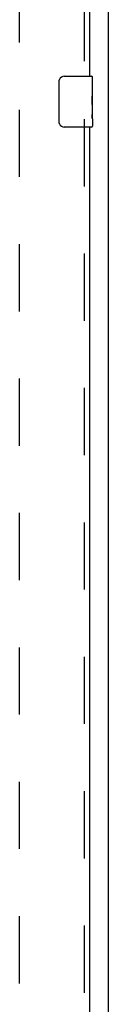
# Model space of a CAD drawing. Header units: inches. Extents: x 0 to 240, y 0 to 155.
# Tile 9 of 19: x 107.39 to 109.14, y 62.58 to 81.95. Entities that reach past the tile are written whole.
import ezdxf

# ---------------------------------------------------------------- set-up
doc = ezdxf.new("R2010")
doc.units = ezdxf.units.IN
doc.header["$LTSCALE"] = 13.214133
doc.header["$MEASUREMENT"] = 0
doc.linetypes.add('HIDDEN', pattern=[0.2, 0.1, -0.1])
doc.layers.get('0').update_dxf_attribs({"linetype": 'CONTINUOUS'})
doc.layers.add('DEFAULT_2', color=8, linetype='HIDDEN')
doc.layers.add('MASTER_DOOR_ASSEMBLY', color=7, linetype='CONTINUOUS')

msp = doc.modelspace()

# ---------------------------------------------------------------- linework, layer by layer
at = {"color": 3, "linetype": 'Continuous'}
msp.add_line((109.144, 42.438), (109.144, 114.23), dxfattribs=at)
at = {"layer": 'DEFAULT_2', "color": 8, "linetype": 'HIDDEN'}
msp.add_line((107.394, 49.782), (107.394, 110.886), dxfattribs=at)
at = {"layer": 'MASTER_DOOR_ASSEMBLY', "color": 8, "linetype": 'HIDDEN'}
for p, q in [((108.665, 106.239), (108.665, 80.679)), ((108.665, 79.989), (108.665, 54.429))]:
    msp.add_line(p, q, dxfattribs=at)
at = {"layer": 'MASTER_DOOR_ASSEMBLY', "color": 3, "linetype": 'Continuous'}
for p, q in [((108.769, 106.084), (108.769, 80.834)), ((108.769, 79.834), (108.769, 54.584))]:
    msp.add_line(p, q, dxfattribs=at)
at = {"layer": 'MASTER_DOOR_ASSEMBLY', "color": 7, "linetype": 'Continuous'}
for p, q in [((108.274, 80.834), (108.814, 80.834)), ((108.829, 80.255), (108.829, 80.819)), ((108.174, 79.934), (108.174, 80.734)), ((108.829, 80.68), (108.822, 80.68)), ((108.822, 80.68), (108.822, 80.449)), ((108.829, 80.512), (108.822, 80.512)), ((108.829, 80.449), (108.822, 80.449)), ((108.829, 80.413), (108.823, 80.413)), ((108.829, 80.219), (108.822, 80.219)), ((108.822, 80.219), (108.822, 80.082)), ((108.828, 80.279), (108.826, 80.301)), ((108.828, 80.281), (108.829, 80.281)), ((108.829, 79.995), (108.829, 80.252)), ((108.824, 80.051), (108.829, 80.051)), ((108.829, 79.994), (108.829, 79.849)), ((108.814, 79.834), (108.274, 79.834))]:
    msp.add_line(p, q, dxfattribs=at)
for points in [[(108.174, 80.734), (108.175, 80.74), (108.175, 80.746), (108.176, 80.752), (108.177, 80.758), (108.179, 80.764), (108.181, 80.77)], [(108.826, 80.301), (108.825, 80.313), (108.824, 80.325), (108.823, 80.338), (108.823, 80.35), (108.823, 80.363), (108.822, 80.376), (108.823, 80.389), (108.823, 80.401), (108.823, 80.414), (108.824, 80.426), (108.825, 80.438)], [(108.829, 80.252), (108.829, 80.26), (108.829, 80.269), (108.828, 80.279)], [(108.824, 80.046), (108.823, 80.055), (108.823, 80.064), (108.823, 80.073), (108.822, 80.082)], [(108.827, 80.021), (108.826, 80.029), (108.825, 80.037), (108.824, 80.046)], [(108.829, 79.994), (108.829, 79.998), (108.829, 80.003), (108.828, 80.008), (108.827, 80.021)], [(108.181, 79.898), (108.179, 79.903), (108.177, 79.909), (108.176, 79.915), (108.175, 79.921), (108.175, 79.927), (108.174, 79.934)]]:
    msp.add_lwpolyline(points, dxfattribs=at)
for centre, radius, start, end in [((108.274, 80.734), 0.1, 90, 158.7946), ((108.814, 80.819), 0.015, 0, 90), ((108.274, 79.934), 0.1, 201.1999, 270), ((108.814, 79.849), 0.015, 270, 360)]:
    msp.add_arc(centre, radius, start, end, dxfattribs=at)
msp.add_ellipse((108.566, 80.418), major_axis=(0.263, 0), ratio=0.432808, start_param=0, end_param=0.179988, dxfattribs=at)

doc.saveas('drawing.dxf')
